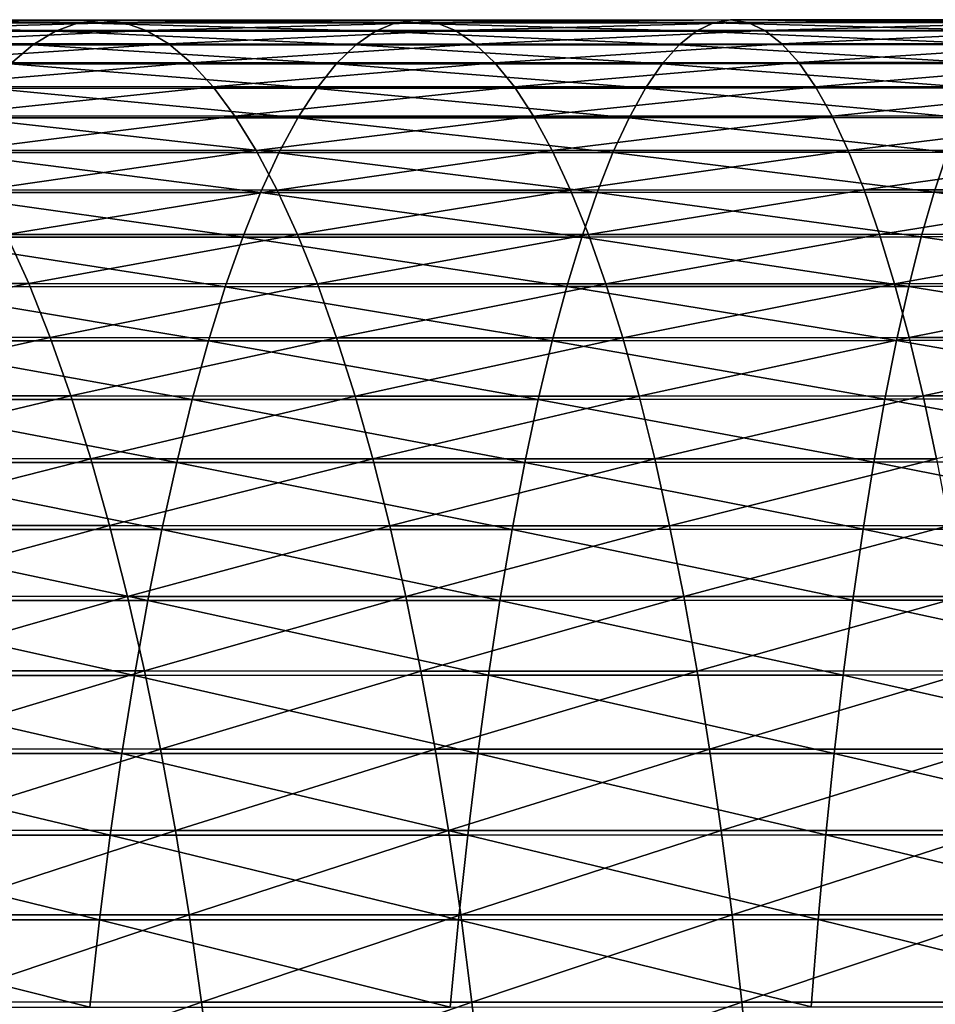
# Model space of a CAD drawing. Header units: metres. Extents: x -24 to 236, y -24 to 24.
# Tile 162 of 256: x 117.34 to 121.79, y 4.2 to 8.99. Entities that reach past the tile are written whole.
import ezdxf

# ---------------------------------------------------------------- set-up
doc = ezdxf.new("R2010")
doc.units = ezdxf.units.M
doc.layers.add('solid_10392024', color=7, linetype='CONTINUOUS')

msp = doc.modelspace()

# ---------------------------------------------------------------- linework, layer by layer
at = {"layer": 'solid_10392024'}
for points in [[(115.957474, 8.937199, 376.151276), (117.511635, 8.936382, 376.535889), (116.080681, 8.977536, 375.681122)], [(116.080681, 8.977536, 375.681122), (117.62178, 8.976716, 376.062531), (116.204262, 8.991488, 375.209564)], [(117.511635, 8.936382, 376.535889), (117.62178, 8.976716, 376.062531), (116.080681, 8.977536, 375.681122)], [(116.204262, 8.991488, 375.209564), (117.732262, 8.990667, 375.587769), (116.327858, 8.979014, 374.737976)], [(117.62178, 8.976716, 376.062531), (117.732262, 8.990667, 375.587769), (116.204262, 8.991488, 375.209564)], [(117.732262, 8.990667, 375.587769), (117.842751, 8.978194, 375.112946), (116.327858, 8.979014, 374.737976)], [(116.327858, 8.979014, 374.737976), (117.842751, 8.978194, 375.112946), (116.451096, 8.94015, 374.2677)], [(117.842751, 8.978194, 375.112946), (117.952927, 8.939334, 374.639465), (116.451096, 8.94015, 374.2677)], [(117.511635, 8.936382, 376.535889), (119.067932, 8.936278, 376.875519), (117.62178, 8.976716, 376.062531)], [(117.62178, 8.976716, 376.062531), (119.164803, 8.976612, 376.399292), (117.732262, 8.990667, 375.587769)], [(119.067932, 8.936278, 376.875519), (119.164803, 8.976612, 376.399292), (117.62178, 8.976716, 376.062531)], [(117.732262, 8.990667, 375.587769), (119.261971, 8.990562, 375.9216), (117.842751, 8.978194, 375.112946)], [(119.164803, 8.976612, 376.399292), (119.261971, 8.990562, 375.9216), (117.732262, 8.990667, 375.587769)], [(119.261971, 8.990562, 375.9216), (119.359146, 8.978089, 375.443878), (117.842751, 8.978194, 375.112946)], [(117.842751, 8.978194, 375.112946), (119.359146, 8.978089, 375.443878), (117.952927, 8.939334, 374.639465)], [(119.359146, 8.978089, 375.443878), (119.456047, 8.93923, 374.967529), (117.952927, 8.939334, 374.639465)], [(119.067932, 8.936278, 376.875519), (120.626106, 8.93688, 377.170135), (119.164803, 8.976612, 376.399292)], [(119.164803, 8.976612, 376.399292), (120.709518, 8.977217, 376.691315), (119.261971, 8.990562, 375.9216)], [(120.626106, 8.93688, 377.170135), (120.709518, 8.977217, 376.691315), (119.164803, 8.976612, 376.399292)], [(119.261971, 8.990562, 375.9216), (120.793182, 8.991168, 376.21109), (119.359146, 8.978089, 375.443878)], [(120.709518, 8.977217, 376.691315), (120.793182, 8.991168, 376.21109), (119.261971, 8.990562, 375.9216)], [(120.793182, 8.991168, 376.21109), (120.876854, 8.978694, 375.730804), (119.359146, 8.978089, 375.443878)], [(119.359146, 8.978089, 375.443878), (120.876854, 8.978694, 375.730804), (119.456047, 8.93923, 374.967529)], [(120.876854, 8.978694, 375.730804), (120.960289, 8.939832, 375.251892), (119.456047, 8.93923, 374.967529)], [(120.626106, 8.93688, 377.170135), (122.185905, 8.938107, 377.419586), (120.709518, 8.977217, 376.691315)], [(120.709518, 8.977217, 376.691315), (122.255684, 8.978448, 376.938599), (120.793182, 8.991168, 376.21109)], [(122.185905, 8.938107, 377.419586), (122.255684, 8.978448, 376.938599), (120.709518, 8.977217, 376.691315)], [(120.793182, 8.991168, 376.21109), (122.325684, 8.992402, 376.456146), (120.876854, 8.978694, 375.730804)], [(122.255684, 8.978448, 376.938599), (122.325684, 8.992402, 376.456146), (120.793182, 8.991168, 376.21109)], [(122.325684, 8.992402, 376.456146), (122.395683, 8.979926, 375.973633), (120.876854, 8.978694, 375.730804)], [(120.876854, 8.978694, 375.730804), (122.395683, 8.979926, 375.973633), (120.960289, 8.939832, 375.251892)], [(122.395683, 8.979926, 375.973633), (122.465485, 8.941059, 375.492523), (120.960289, 8.939832, 375.251892)], [(115.835007, 8.870594, 376.618591), (117.402145, 8.869784, 377.006409), (115.957474, 8.937199, 376.151276)], [(117.402145, 8.869784, 377.006409), (117.511635, 8.936382, 376.535889), (115.957474, 8.937199, 376.151276)], [(116.451096, 8.94015, 374.2677), (117.952927, 8.939334, 374.639465), (116.573616, 8.875011, 373.800201)], [(117.952927, 8.939334, 374.639465), (118.062454, 8.874201, 374.168762), (116.573616, 8.875011, 373.800201)], [(117.402145, 8.869784, 377.006409), (118.971634, 8.869681, 377.348907), (117.511635, 8.936382, 376.535889)], [(118.971634, 8.869681, 377.348907), (119.067932, 8.936278, 376.875519), (117.511635, 8.936382, 376.535889)], [(117.952927, 8.939334, 374.639465), (119.456047, 8.93923, 374.967529), (118.062454, 8.874201, 374.168762)], [(119.456047, 8.93923, 374.967529), (119.552376, 8.874097, 374.493958), (118.062454, 8.874201, 374.168762)], [(118.971634, 8.869681, 377.348907), (120.54319, 8.870278, 377.646057), (119.067932, 8.936278, 376.875519)], [(120.54319, 8.870278, 377.646057), (120.626106, 8.93688, 377.170135), (119.067932, 8.936278, 376.875519)], [(119.456047, 8.93923, 374.967529), (120.960289, 8.939832, 375.251892), (119.552376, 8.874097, 374.493958)], [(120.960289, 8.939832, 375.251892), (121.043236, 8.874695, 374.775757), (119.552376, 8.874097, 374.493958)], [(120.54319, 8.870278, 377.646057), (122.116531, 8.871495, 377.897736), (120.626106, 8.93688, 377.170135)], [(122.116531, 8.871495, 377.897736), (122.185905, 8.938107, 377.419586), (120.626106, 8.93688, 377.170135)], [(120.960289, 8.939832, 375.251892), (122.465485, 8.941059, 375.492523), (121.043236, 8.874695, 374.775757)], [(122.465485, 8.941059, 375.492523), (122.534889, 8.875913, 375.014191), (121.043236, 8.874695, 374.775757)], [(117.293633, 8.777118, 377.472717), (117.402145, 8.869784, 377.006409), (115.835007, 8.870594, 376.618591)], [(116.573616, 8.875011, 373.800201), (118.062454, 8.874201, 374.168762), (116.695061, 8.783788, 373.336761)], [(118.062454, 8.874201, 374.168762), (118.171028, 8.782986, 373.702179), (116.695061, 8.783788, 373.336761)], [(117.293633, 8.777118, 377.472717), (118.876198, 8.777015, 377.818085), (117.402145, 8.869784, 377.006409)], [(118.876198, 8.777015, 377.818085), (118.971634, 8.869681, 377.348907), (117.402145, 8.869784, 377.006409)], [(118.062454, 8.874201, 374.168762), (119.552376, 8.874097, 374.493958), (118.171028, 8.782986, 373.702179)], [(119.552376, 8.874097, 374.493958), (119.647865, 8.782884, 374.024506), (118.171028, 8.782986, 373.702179)], [(118.876198, 8.777015, 377.818085), (120.461021, 8.777606, 378.117737), (118.971634, 8.869681, 377.348907)], [(120.461021, 8.777606, 378.117737), (120.54319, 8.870278, 377.646057), (118.971634, 8.869681, 377.348907)], [(119.552376, 8.874097, 374.493958), (121.043236, 8.874695, 374.775757), (119.647865, 8.782884, 374.024506)], [(121.043236, 8.874695, 374.775757), (121.125458, 8.783475, 374.303802), (119.647865, 8.782884, 374.024506)], [(120.461021, 8.777606, 378.117737), (122.047783, 8.778811, 378.371582), (120.54319, 8.870278, 377.646057)], [(122.047783, 8.778811, 378.371582), (122.116531, 8.871495, 377.897736), (120.54319, 8.870278, 377.646057)], [(121.043236, 8.874695, 374.775757), (122.534889, 8.875913, 375.014191), (121.125458, 8.783475, 374.303802)], [(122.534889, 8.875913, 375.014191), (122.603676, 8.78468, 374.54007), (121.125458, 8.783475, 374.303802)], [(116.695061, 8.783788, 373.336761), (118.171028, 8.782986, 373.702179), (116.815079, 8.666748, 372.878815)], [(118.171028, 8.782986, 373.702179), (118.27832, 8.665957, 373.241089), (116.815079, 8.666748, 372.878815)], [(117.186424, 8.658654, 377.933441), (118.781906, 8.658553, 378.281616), (117.293633, 8.777118, 377.472717)], [(118.781906, 8.658553, 378.281616), (118.876198, 8.777015, 377.818085), (117.293633, 8.777118, 377.472717)], [(118.171028, 8.782986, 373.702179), (119.647865, 8.782884, 374.024506), (118.27832, 8.665957, 373.241089)], [(119.647865, 8.782884, 374.024506), (119.742233, 8.665856, 373.560638), (118.27832, 8.665957, 373.241089)], [(118.781906, 8.658553, 378.281616), (120.379829, 8.659137, 378.583771), (118.876198, 8.777015, 377.818085)], [(120.379829, 8.659137, 378.583771), (120.461021, 8.777606, 378.117737), (118.876198, 8.777015, 377.818085)], [(119.647865, 8.782884, 374.024506), (121.125458, 8.783475, 374.303802), (119.742233, 8.665856, 373.560638)], [(121.125458, 8.783475, 374.303802), (121.206703, 8.66644, 373.837402), (119.742233, 8.665856, 373.560638)], [(120.379829, 8.659137, 378.583771), (121.979858, 8.660325, 378.839783), (120.461021, 8.777606, 378.117737)], [(121.979858, 8.660325, 378.839783), (122.047783, 8.778811, 378.371582), (120.461021, 8.777606, 378.117737)], [(121.125458, 8.783475, 374.303802), (122.603676, 8.78468, 374.54007), (121.206703, 8.66644, 373.837402)], [(122.603676, 8.78468, 374.54007), (122.671654, 8.667629, 374.071533), (121.206703, 8.66644, 373.837402)], [(116.815079, 8.666748, 372.878815), (118.27832, 8.665957, 373.241089), (116.933311, 8.524238, 372.427673)], [(119.742233, 8.665856, 373.560638), (121.206703, 8.66644, 373.837402), (119.83519, 8.523359, 373.103638)], [(121.206703, 8.66644, 373.837402), (121.286751, 8.523933, 373.37796), (119.83519, 8.523359, 373.103638)], [(121.206703, 8.66644, 373.837402), (122.671654, 8.667629, 374.071533), (121.286751, 8.523933, 373.37796)], [(122.671654, 8.667629, 374.071533), (122.738617, 8.525104, 373.609955), (121.286751, 8.523933, 373.37796)], [(118.27832, 8.665957, 373.241089), (118.384018, 8.523459, 372.786896), (116.933311, 8.524238, 372.427673)], [(117.080826, 8.514743, 378.387238), (118.689034, 8.514644, 378.73819), (117.186424, 8.658654, 377.933441)], [(118.689034, 8.514644, 378.73819), (118.781906, 8.658553, 378.281616), (117.186424, 8.658654, 377.933441)], [(118.27832, 8.665957, 373.241089), (119.742233, 8.665856, 373.560638), (118.384018, 8.523459, 372.786896)], [(119.742233, 8.665856, 373.560638), (119.83519, 8.523359, 373.103638), (118.384018, 8.523459, 372.786896)], [(118.689034, 8.514644, 378.73819), (120.299866, 8.515217, 379.042786), (118.781906, 8.658553, 378.281616)], [(120.299866, 8.515217, 379.042786), (120.379829, 8.659137, 378.583771), (118.781906, 8.658553, 378.281616)], [(120.299866, 8.515217, 379.042786), (121.912956, 8.516386, 379.300903), (120.379829, 8.659137, 378.583771)], [(121.912956, 8.516386, 379.300903), (121.979858, 8.660325, 378.839783), (120.379829, 8.659137, 378.583771)], [(116.933311, 8.524238, 372.427673), (118.384018, 8.523459, 372.786896), (117.049408, 8.356673, 371.98468)], [(118.384018, 8.523459, 372.786896), (118.487808, 8.35591, 372.340851), (117.049408, 8.356673, 371.98468)], [(118.384018, 8.523459, 372.786896), (119.83519, 8.523359, 373.103638), (118.487808, 8.35591, 372.340851)], [(119.83519, 8.523359, 373.103638), (119.926476, 8.355813, 372.654877), (118.487808, 8.35591, 372.340851)], [(119.83519, 8.523359, 373.103638), (121.286751, 8.523933, 373.37796), (119.926476, 8.355813, 372.654877)], [(121.286751, 8.523933, 373.37796), (121.365349, 8.356376, 372.926819), (119.926476, 8.355813, 372.654877)], [(121.286751, 8.523933, 373.37796), (122.738617, 8.525104, 373.609955), (121.365349, 8.356376, 372.926819)], [(122.738617, 8.525104, 373.609955), (122.804375, 8.357522, 373.156708), (121.365349, 8.356376, 372.926819)], [(116.97715, 8.345806, 378.832764), (118.597855, 8.345709, 379.186432), (117.080826, 8.514743, 378.387238)], [(118.597855, 8.345709, 379.186432), (118.689034, 8.514644, 378.73819), (117.080826, 8.514743, 378.387238)], [(118.597855, 8.345709, 379.186432), (120.221352, 8.346272, 379.493439), (118.689034, 8.514644, 378.73819)], [(120.221352, 8.346272, 379.493439), (120.299866, 8.515217, 379.042786), (118.689034, 8.514644, 378.73819)], [(120.221352, 8.346272, 379.493439), (121.847275, 8.347417, 379.753632), (120.299866, 8.515217, 379.042786)], [(121.847275, 8.347417, 379.753632), (121.912956, 8.516386, 379.300903), (120.299866, 8.515217, 379.042786)], [(116.875702, 8.152342, 379.268738), (118.508629, 8.152246, 379.625061), (116.97715, 8.345806, 378.832764)], [(118.508629, 8.152246, 379.625061), (118.597855, 8.345709, 379.186432), (116.97715, 8.345806, 378.832764)], [(117.049408, 8.356673, 371.98468), (118.487808, 8.35591, 372.340851), (117.163033, 8.164548, 371.551086)], [(118.487808, 8.35591, 372.340851), (118.589394, 8.163803, 371.904327), (117.163033, 8.164548, 371.551086)], [(118.487808, 8.35591, 372.340851), (119.926476, 8.355813, 372.654877), (118.589394, 8.163803, 371.904327)], [(118.508629, 8.152246, 379.625061), (120.144531, 8.152795, 379.934418), (118.597855, 8.345709, 379.186432)], [(119.926476, 8.355813, 372.654877), (120.015816, 8.163708, 372.215698), (118.589394, 8.163803, 371.904327)], [(120.144531, 8.152795, 379.934418), (120.221352, 8.346272, 379.493439), (118.597855, 8.345709, 379.186432)], [(119.926476, 8.355813, 372.654877), (121.365349, 8.356376, 372.926819), (120.015816, 8.163708, 372.215698)], [(121.365349, 8.356376, 372.926819), (121.442268, 8.164257, 372.48526), (120.015816, 8.163708, 372.215698)], [(120.144531, 8.152795, 379.934418), (121.782997, 8.153914, 380.196655), (120.221352, 8.346272, 379.493439)], [(121.782997, 8.153914, 380.196655), (121.847275, 8.347417, 379.753632), (120.221352, 8.346272, 379.493439)], [(121.365349, 8.356376, 372.926819), (122.804375, 8.357522, 373.156708), (121.442268, 8.164257, 372.48526)], [(122.804375, 8.357522, 373.156708), (122.868729, 8.165378, 372.713135), (121.442268, 8.164257, 372.48526)], [(121.782997, 8.153914, 380.196655), (123.423645, 8.15546, 380.411591), (121.847275, 8.347417, 379.753632)], [(116.776779, 7.934916, 379.693817), (118.421631, 7.934824, 380.052765), (116.875702, 8.152342, 379.268738)], [(118.421631, 7.934824, 380.052765), (118.508629, 8.152246, 379.625061), (116.875702, 8.152342, 379.268738)], [(117.163033, 8.164548, 371.551086), (118.589394, 8.163803, 371.904327), (117.273842, 7.948428, 371.128235)], [(118.589394, 8.163803, 371.904327), (118.688461, 7.947702, 371.478577), (117.273842, 7.948428, 371.128235)], [(118.421631, 7.934824, 380.052765), (120.069618, 7.935358, 380.36441), (118.508629, 8.152246, 379.625061)], [(120.069618, 7.935358, 380.36441), (120.144531, 8.152795, 379.934418), (118.508629, 8.152246, 379.625061)], [(118.589394, 8.163803, 371.904327), (120.015816, 8.163708, 372.215698), (118.688461, 7.947702, 371.478577)], [(120.015816, 8.163708, 372.215698), (120.102943, 7.947609, 371.787354), (118.688461, 7.947702, 371.478577)], [(120.015816, 8.163708, 372.215698), (121.442268, 8.164257, 372.48526), (120.102943, 7.947609, 371.787354)], [(120.069618, 7.935358, 380.36441), (121.720329, 7.936447, 380.628632), (120.144531, 8.152795, 379.934418)], [(121.442268, 8.164257, 372.48526), (121.517296, 7.948144, 372.054626), (120.102943, 7.947609, 371.787354)], [(121.720329, 7.936447, 380.628632), (121.782997, 8.153914, 380.196655), (120.144531, 8.152795, 379.934418)], [(121.442268, 8.164257, 372.48526), (122.868729, 8.165378, 372.713135), (121.517296, 7.948144, 372.054626)], [(122.868729, 8.165378, 372.713135), (122.931496, 7.949235, 372.280487), (121.517296, 7.948144, 372.054626)], [(121.720329, 7.936447, 380.628632), (123.373337, 7.937952, 380.845215), (121.782997, 8.153914, 380.196655)], [(123.373337, 7.937952, 380.845215), (123.423645, 8.15546, 380.411591), (121.782997, 8.153914, 380.196655)], [(117.273842, 7.948428, 371.128235), (117.381531, 7.708946, 370.717346), (115.978004, 7.710203, 370.328369)], [(117.273842, 7.948428, 371.128235), (118.688461, 7.947702, 371.478577), (117.381531, 7.708946, 370.717346)], [(120.102943, 7.947609, 371.787354), (121.517296, 7.948144, 372.054626), (120.187614, 7.708152, 371.371124)], [(121.517296, 7.948144, 372.054626), (121.590195, 7.708672, 371.636139), (120.187614, 7.708152, 371.371124)], [(121.517296, 7.948144, 372.054626), (122.931496, 7.949235, 372.280487), (121.590195, 7.708672, 371.636139)], [(122.931496, 7.949235, 372.280487), (122.992493, 7.709729, 371.860107), (121.590195, 7.708672, 371.636139)], [(116.680679, 7.69417, 380.106812), (118.337112, 7.69408, 380.468262), (116.776779, 7.934916, 379.693817)], [(118.337112, 7.69408, 380.468262), (118.421631, 7.934824, 380.052765), (116.776779, 7.934916, 379.693817)], [(118.688461, 7.947702, 371.478577), (118.784729, 7.708242, 371.06488), (117.381531, 7.708946, 370.717346)], [(118.337112, 7.69408, 380.468262), (119.996841, 7.694598, 380.782166), (118.421631, 7.934824, 380.052765)], [(119.996841, 7.694598, 380.782166), (120.069618, 7.935358, 380.36441), (118.421631, 7.934824, 380.052765)], [(118.688461, 7.947702, 371.478577), (120.102943, 7.947609, 371.787354), (118.784729, 7.708242, 371.06488)], [(120.102943, 7.947609, 371.787354), (120.187614, 7.708152, 371.371124), (118.784729, 7.708242, 371.06488)], [(119.996841, 7.694598, 380.782166), (121.659439, 7.695654, 381.048309), (120.069618, 7.935358, 380.36441)], [(121.659439, 7.695654, 381.048309), (121.720329, 7.936447, 380.628632), (120.069618, 7.935358, 380.36441)], [(121.659439, 7.695654, 381.048309), (123.324463, 7.697114, 381.266479), (121.720329, 7.936447, 380.628632)], [(123.324463, 7.697114, 381.266479), (123.373337, 7.937952, 380.845215), (121.720329, 7.936447, 380.628632)], [(115.978004, 7.710203, 370.328369), (117.381531, 7.708946, 370.717346), (116.093086, 7.448022, 369.933624)], [(117.381531, 7.708946, 370.717346), (117.485764, 7.446808, 370.319611), (116.093086, 7.448022, 369.933624)], [(117.381531, 7.708946, 370.717346), (118.784729, 7.708242, 371.06488), (117.485764, 7.446808, 370.319611)], [(121.590195, 7.708672, 371.636139), (122.992493, 7.709729, 371.860107), (121.660759, 7.446542, 371.23111)], [(122.992493, 7.709729, 371.860107), (123.051529, 7.447565, 371.453186), (121.660759, 7.446542, 371.23111)], [(116.587677, 7.43081, 380.50647), (118.25531, 7.430724, 380.870361), (116.680679, 7.69417, 380.106812)], [(118.25531, 7.430724, 380.870361), (118.337112, 7.69408, 380.468262), (116.680679, 7.69417, 380.106812)], [(118.784729, 7.708242, 371.06488), (118.877907, 7.446128, 370.664429), (117.485764, 7.446808, 370.319611)], [(118.25531, 7.430724, 380.870361), (119.926414, 7.431224, 381.186432), (118.337112, 7.69408, 380.468262)], [(119.926414, 7.431224, 381.186432), (119.996841, 7.694598, 380.782166), (118.337112, 7.69408, 380.468262)], [(118.784729, 7.708242, 371.06488), (120.187614, 7.708152, 371.371124), (118.877907, 7.446128, 370.664429)], [(120.187614, 7.708152, 371.371124), (120.269569, 7.446041, 370.968231), (118.877907, 7.446128, 370.664429)], [(119.926414, 7.431224, 381.186432), (121.600517, 7.432244, 381.454437), (119.996841, 7.694598, 380.782166)], [(121.600517, 7.432244, 381.454437), (121.659439, 7.695654, 381.048309), (119.996841, 7.694598, 380.782166)], [(120.187614, 7.708152, 371.371124), (121.590195, 7.708672, 371.636139), (120.269569, 7.446041, 370.968231)], [(121.590195, 7.708672, 371.636139), (121.660759, 7.446542, 371.23111), (120.269569, 7.446041, 370.968231)], [(121.600517, 7.432244, 381.454437), (123.277168, 7.433653, 381.674194), (121.659439, 7.695654, 381.048309)], [(123.277168, 7.433653, 381.674194), (123.324463, 7.697114, 381.266479), (121.659439, 7.695654, 381.048309)], [(116.093086, 7.448022, 369.933624), (117.485764, 7.446808, 370.319611), (116.204025, 7.163951, 369.55307)], [(117.485764, 7.446808, 370.319611), (117.586235, 7.162783, 369.936218), (116.204025, 7.163951, 369.55307)], [(116.498047, 7.145611, 380.891663), (118.176483, 7.145528, 381.257904), (116.587677, 7.43081, 380.50647)], [(118.176483, 7.145528, 381.257904), (118.25531, 7.430724, 380.870361), (116.587677, 7.43081, 380.50647)], [(117.485764, 7.446808, 370.319611), (118.877907, 7.446128, 370.664429), (117.586235, 7.162783, 369.936218)], [(118.877907, 7.446128, 370.664429), (118.967735, 7.162129, 370.278412), (117.586235, 7.162783, 369.936218)], [(118.176483, 7.145528, 381.257904), (119.858536, 7.146009, 381.57605), (118.25531, 7.430724, 380.870361)], [(119.858536, 7.146009, 381.57605), (119.926414, 7.431224, 381.186432), (118.25531, 7.430724, 380.870361)], [(118.877907, 7.446128, 370.664429), (120.269569, 7.446041, 370.968231), (118.967735, 7.162129, 370.278412)], [(120.269569, 7.446041, 370.968231), (120.348572, 7.162045, 370.579865), (118.967735, 7.162129, 370.278412)], [(119.858536, 7.146009, 381.57605), (121.543732, 7.14699, 381.845856), (119.926414, 7.431224, 381.186432)], [(121.543732, 7.14699, 381.845856), (121.600517, 7.432244, 381.454437), (119.926414, 7.431224, 381.186432)], [(120.269569, 7.446041, 370.968231), (121.660759, 7.446542, 371.23111), (120.348572, 7.162045, 370.579865)], [(121.660759, 7.446542, 371.23111), (121.728783, 7.162528, 370.840637), (120.348572, 7.162045, 370.579865)], [(121.543732, 7.14699, 381.845856), (123.231583, 7.148345, 382.067078), (121.600517, 7.432244, 381.454437)], [(123.231583, 7.148345, 382.067078), (123.277168, 7.433653, 381.674194), (121.600517, 7.432244, 381.454437)], [(121.660759, 7.446542, 371.23111), (123.051529, 7.447565, 371.453186), (121.728783, 7.162528, 370.840637)], [(123.051529, 7.447565, 371.453186), (123.108437, 7.163511, 371.060913), (121.728783, 7.162528, 370.840637)], [(116.204025, 7.163951, 369.55307), (117.586235, 7.162783, 369.936218), (116.310486, 6.858825, 369.187897)], [(117.586235, 7.162783, 369.936218), (117.682663, 6.857706, 369.568268), (116.310486, 6.858825, 369.187897)], [(116.412056, 6.839411, 381.2612), (118.100853, 6.839331, 381.6297), (116.498047, 7.145611, 380.891663)], [(118.100853, 6.839331, 381.6297), (118.176483, 7.145528, 381.257904), (116.498047, 7.145611, 380.891663)], [(117.586235, 7.162783, 369.936218), (118.967735, 7.162129, 370.278412), (117.682663, 6.857706, 369.568268)], [(118.967735, 7.162129, 370.278412), (119.05394, 6.85708, 369.90799), (117.682663, 6.857706, 369.568268)], [(118.100853, 6.839331, 381.6297), (119.793419, 6.839791, 381.949829), (118.176483, 7.145528, 381.257904)], [(119.793419, 6.839791, 381.949829), (119.858536, 7.146009, 381.57605), (118.176483, 7.145528, 381.257904)], [(118.967735, 7.162129, 370.278412), (120.348572, 7.162045, 370.579865), (119.05394, 6.85708, 369.90799)], [(120.348572, 7.162045, 370.579865), (120.424385, 6.857, 370.207153), (119.05394, 6.85708, 369.90799)], [(119.793419, 6.839791, 381.949829), (121.48925, 6.84073, 382.221375), (119.858536, 7.146009, 381.57605)], [(121.48925, 6.84073, 382.221375), (121.543732, 7.14699, 381.845856), (119.858536, 7.146009, 381.57605)], [(120.348572, 7.162045, 370.579865), (121.728783, 7.162528, 370.840637), (120.424385, 6.857, 370.207153)], [(121.728783, 7.162528, 370.840637), (121.794067, 6.857462, 370.465912), (120.424385, 6.857, 370.207153)], [(121.48925, 6.84073, 382.221375), (123.187851, 6.842028, 382.444061), (121.543732, 7.14699, 381.845856)], [(123.187851, 6.842028, 382.444061), (123.231583, 7.148345, 382.067078), (121.543732, 7.14699, 381.845856)], [(121.728783, 7.162528, 370.840637), (123.108437, 7.163511, 371.060913), (121.794067, 6.857462, 370.465912)], [(116.310486, 6.858825, 369.187897), (117.682663, 6.857706, 369.568268), (116.412163, 6.53354, 368.839111)], [(117.682663, 6.857706, 369.568268), (117.77475, 6.532475, 369.216888), (116.412163, 6.53354, 368.839111)], [(117.682663, 6.857706, 369.568268), (119.05394, 6.85708, 369.90799), (117.77475, 6.532475, 369.216888)], [(119.05394, 6.85708, 369.90799), (119.136269, 6.531878, 369.554169), (117.77475, 6.532475, 369.216888)], [(119.05394, 6.85708, 369.90799), (120.424385, 6.857, 370.207153), (119.136269, 6.531878, 369.554169)], [(120.424385, 6.857, 370.207153), (120.496788, 6.531802, 369.851196), (119.136269, 6.531878, 369.554169)], [(120.424385, 6.857, 370.207153), (121.794067, 6.857462, 370.465912), (120.496788, 6.531802, 369.851196)], [(121.794067, 6.857462, 370.465912), (121.856407, 6.532242, 370.108063), (120.496788, 6.531802, 369.851196)], [(116.329948, 6.513109, 381.614044), (118.028641, 6.513033, 381.98468), (116.412056, 6.839411, 381.2612)], [(118.028641, 6.513033, 381.98468), (118.100853, 6.839331, 381.6297), (116.412056, 6.839411, 381.2612)], [(118.028641, 6.513033, 381.98468), (119.731239, 6.513472, 382.306732), (118.100853, 6.839331, 381.6297)], [(119.731239, 6.513472, 382.306732), (119.793419, 6.839791, 381.949829), (118.100853, 6.839331, 381.6297)], [(119.731239, 6.513472, 382.306732), (121.437233, 6.514366, 382.579895), (119.793419, 6.839791, 381.949829)], [(121.437233, 6.514366, 382.579895), (121.48925, 6.84073, 382.221375), (119.793419, 6.839791, 381.949829)], [(121.437233, 6.514366, 382.579895), (123.146095, 6.515601, 382.803986), (121.48925, 6.84073, 382.221375)], [(123.146095, 6.515601, 382.803986), (123.187851, 6.842028, 382.444061), (121.48925, 6.84073, 382.221375)], [(116.251976, 6.167665, 381.949127), (117.960068, 6.167593, 382.321808), (116.329948, 6.513109, 381.614044)], [(117.960068, 6.167593, 382.321808), (118.028641, 6.513033, 381.98468), (116.329948, 6.513109, 381.614044)], [(116.412163, 6.53354, 368.839111), (117.77475, 6.532475, 369.216888), (116.508751, 6.189053, 368.507782)], [(117.77475, 6.532475, 369.216888), (117.862236, 6.188044, 368.883057), (116.508751, 6.189053, 368.507782)], [(117.77475, 6.532475, 369.216888), (119.136269, 6.531878, 369.554169), (117.862236, 6.188044, 368.883057)], [(119.136269, 6.531878, 369.554169), (119.214478, 6.187479, 369.218079), (117.862236, 6.188044, 368.883057)], [(117.960068, 6.167593, 382.321808), (119.672195, 6.168008, 382.64566), (118.028641, 6.513033, 381.98468)], [(119.672195, 6.168008, 382.64566), (119.731239, 6.513472, 382.306732), (118.028641, 6.513033, 381.98468)], [(119.136269, 6.531878, 369.554169), (120.496788, 6.531802, 369.851196), (119.214478, 6.187479, 369.218079)], [(120.496788, 6.531802, 369.851196), (120.565575, 6.187407, 369.513031), (119.214478, 6.187479, 369.218079)], [(119.672195, 6.168008, 382.64566), (121.387833, 6.168855, 382.92041), (119.731239, 6.513472, 382.306732)], [(121.387833, 6.168855, 382.92041), (121.437233, 6.514366, 382.579895), (119.731239, 6.513472, 382.306732)], [(120.496788, 6.531802, 369.851196), (121.856407, 6.532242, 370.108063), (120.565575, 6.187407, 369.513031)], [(121.856407, 6.532242, 370.108063), (121.915634, 6.187823, 369.768097), (120.565575, 6.187407, 369.513031)], [(121.387833, 6.168855, 382.92041), (123.106438, 6.170025, 383.145782), (121.437233, 6.514366, 382.579895)], [(123.106438, 6.170025, 383.145782), (123.146095, 6.515601, 382.803986), (121.437233, 6.514366, 382.579895)], [(116.508751, 6.189053, 368.507782), (117.862236, 6.188044, 368.883057), (116.599976, 5.826376, 368.194855)], [(117.862236, 6.188044, 368.883057), (117.944862, 5.825426, 368.56778), (116.599976, 5.826376, 368.194855)], [(117.862236, 6.188044, 368.883057), (119.214478, 6.187479, 369.218079), (117.944862, 5.825426, 368.56778)], [(119.214478, 6.187479, 369.218079), (119.288345, 5.824894, 368.900665), (117.944862, 5.825426, 368.56778)], [(119.214478, 6.187479, 369.218079), (120.565575, 6.187407, 369.513031), (119.288345, 5.824894, 368.900665)], [(120.565575, 6.187407, 369.513031), (120.630539, 5.824826, 369.193665), (119.288345, 5.824894, 368.900665)], [(120.565575, 6.187407, 369.513031), (121.915634, 6.187823, 369.768097), (120.630539, 5.824826, 369.193665)], [(121.915634, 6.187823, 369.768097), (121.971573, 5.825219, 369.447021), (120.630539, 5.824826, 369.193665)], [(116.17836, 5.804094, 382.265472), (117.895325, 5.804026, 382.640106), (116.251976, 6.167665, 381.949127)], [(117.895325, 5.804026, 382.640106), (117.960068, 6.167593, 382.321808), (116.251976, 6.167665, 381.949127)], [(117.895325, 5.804026, 382.640106), (119.616447, 5.804417, 382.965668), (117.960068, 6.167593, 382.321808)], [(119.616447, 5.804417, 382.965668), (119.672195, 6.168008, 382.64566), (117.960068, 6.167593, 382.321808)], [(119.616447, 5.804417, 382.965668), (121.341194, 5.805213, 383.241882), (119.672195, 6.168008, 382.64566)], [(121.341194, 5.805213, 383.241882), (121.387833, 6.168855, 382.92041), (119.672195, 6.168008, 382.64566)], [(121.341194, 5.805213, 383.241882), (123.069, 5.806314, 383.468475), (121.387833, 6.168855, 382.92041)], [(123.069, 5.806314, 383.468475), (123.106438, 6.170025, 383.145782), (121.387833, 6.168855, 382.92041)], [(116.109322, 5.423464, 382.562164), (117.834602, 5.423401, 382.938599), (116.17836, 5.804094, 382.265472)], [(117.834602, 5.423401, 382.938599), (117.895325, 5.804026, 382.640106), (116.17836, 5.804094, 382.265472)], [(116.599976, 5.826376, 368.194855), (117.944862, 5.825426, 368.56778), (116.685555, 5.446575, 367.901276)], [(117.944862, 5.825426, 368.56778), (118.022377, 5.445687, 368.272003), (116.685555, 5.446575, 367.901276)], [(117.834602, 5.423401, 382.938599), (119.564163, 5.423767, 383.265747), (117.895325, 5.804026, 382.640106)], [(119.564163, 5.423767, 383.265747), (119.616447, 5.804417, 382.965668), (117.895325, 5.804026, 382.640106)], [(117.944862, 5.825426, 368.56778), (119.288345, 5.824894, 368.900665), (118.022377, 5.445687, 368.272003)], [(119.288345, 5.824894, 368.900665), (119.357643, 5.44519, 368.602844), (118.022377, 5.445687, 368.272003)], [(119.288345, 5.824894, 368.900665), (120.630539, 5.824826, 369.193665), (119.357643, 5.44519, 368.602844)], [(120.630539, 5.824826, 369.193665), (120.69149, 5.445127, 368.894043), (119.357643, 5.44519, 368.602844)], [(119.564163, 5.423767, 383.265747), (121.297447, 5.424511, 383.543365), (119.616447, 5.804417, 382.965668)], [(121.297447, 5.424511, 383.543365), (121.341194, 5.805213, 383.241882), (119.616447, 5.804417, 382.965668)], [(120.630539, 5.824826, 369.193665), (121.971573, 5.825219, 369.447021), (120.69149, 5.445127, 368.894043)], [(121.971573, 5.825219, 369.447021), (122.024055, 5.445493, 369.145782), (120.69149, 5.445127, 368.894043)], [(121.297447, 5.424511, 383.543365), (123.03389, 5.425539, 383.771118), (121.341194, 5.805213, 383.241882)], [(123.03389, 5.425539, 383.771118), (123.069, 5.806314, 383.468475), (121.341194, 5.805213, 383.241882)], [(116.045067, 5.026895, 382.838287), (117.778091, 5.026836, 383.216431), (116.109322, 5.423464, 382.562164)], [(117.778091, 5.026836, 383.216431), (117.834602, 5.423401, 382.938599), (116.109322, 5.423464, 382.562164)], [(116.685555, 5.446575, 367.901276), (118.022377, 5.445687, 368.272003), (116.765251, 5.050766, 367.627899)], [(118.022377, 5.445687, 368.272003), (118.094559, 5.049943, 367.996552), (116.765251, 5.050766, 367.627899)], [(117.778091, 5.026836, 383.216431), (119.515503, 5.027175, 383.545074), (117.834602, 5.423401, 382.938599)], [(119.515503, 5.027175, 383.545074), (119.564163, 5.423767, 383.265747), (117.834602, 5.423401, 382.938599)], [(118.022377, 5.445687, 368.272003), (119.357643, 5.44519, 368.602844), (118.094559, 5.049943, 367.996552)], [(119.357643, 5.44519, 368.602844), (119.422173, 5.049482, 368.325531), (118.094559, 5.049943, 367.996552)], [(119.357643, 5.44519, 368.602844), (120.69149, 5.445127, 368.894043), (119.422173, 5.049482, 368.325531)], [(120.69149, 5.445127, 368.894043), (120.748245, 5.049423, 368.615021), (119.422173, 5.049482, 368.325531)], [(119.515503, 5.027175, 383.545074), (121.256737, 5.027865, 383.823975), (119.564163, 5.423767, 383.265747)], [(121.256737, 5.027865, 383.823975), (121.297447, 5.424511, 383.543365), (119.564163, 5.423767, 383.265747)], [(120.69149, 5.445127, 368.894043), (122.024055, 5.445493, 369.145782), (120.748245, 5.049423, 368.615021)], [(122.024055, 5.445493, 369.145782), (122.072922, 5.049763, 368.865265), (120.748245, 5.049423, 368.615021)], [(121.256737, 5.027865, 383.823975), (123.001213, 5.028819, 384.052795), (121.297447, 5.424511, 383.543365)], [(123.001213, 5.028819, 384.052795), (123.03389, 5.425539, 383.771118), (121.297447, 5.424511, 383.543365)], [(116.765251, 5.050766, 367.627899), (118.094559, 5.049943, 367.996552), (116.838829, 4.640114, 367.375519)], [(118.094559, 5.049943, 367.996552), (118.161194, 4.639357, 367.742279), (116.838829, 4.640114, 367.375519)], [(118.094559, 5.049943, 367.996552), (119.422173, 5.049482, 368.325531), (118.161194, 4.639357, 367.742279)], [(119.422173, 5.049482, 368.325531), (119.481743, 4.638934, 368.069519), (118.161194, 4.639357, 367.742279)], [(119.422173, 5.049482, 368.325531), (120.748245, 5.049423, 368.615021), (119.481743, 4.638934, 368.069519)], [(120.748245, 5.049423, 368.615021), (120.800636, 4.638879, 368.357452), (119.481743, 4.638934, 368.069519)], [(121.219177, 4.616442, 384.082886), (121.256737, 5.027865, 383.823975), (119.515503, 5.027175, 383.545074)], [(120.748245, 5.049423, 368.615021), (122.072922, 5.049763, 368.865265), (120.800636, 4.638879, 368.357452)], [(122.072922, 5.049763, 368.865265), (122.118034, 4.639192, 368.606293), (120.800636, 4.638879, 368.357452)], [(121.219177, 4.616442, 384.082886), (122.971062, 4.617318, 384.312714), (121.256737, 5.027865, 383.823975)], [(122.971062, 4.617318, 384.312714), (123.001213, 5.028819, 384.052795), (121.256737, 5.027865, 383.823975)], [(115.985771, 4.615551, 383.093079), (117.725945, 4.615498, 383.472778), (116.045067, 5.026895, 382.838287)], [(117.725945, 4.615498, 383.472778), (117.778091, 5.026836, 383.216431), (116.045067, 5.026895, 382.838287)], [(117.725945, 4.615498, 383.472778), (119.470604, 4.615808, 383.802826), (117.778091, 5.026836, 383.216431)], [(119.470604, 4.615808, 383.802826), (119.515503, 5.027175, 383.545074), (117.778091, 5.026836, 383.216431)], [(119.470604, 4.615808, 383.802826), (121.219177, 4.616442, 384.082886), (119.515503, 5.027175, 383.545074)], [(115.931625, 4.190643, 383.325806), (117.678322, 4.190594, 383.706909), (115.985771, 4.615551, 383.093079)], [(117.678322, 4.190594, 383.706909), (117.725945, 4.615498, 383.472778), (115.985771, 4.615551, 383.093079)], [(116.838829, 4.640114, 367.375519), (118.161194, 4.639357, 367.742279), (116.906067, 4.215823, 367.144867)], [(118.161194, 4.639357, 367.742279), (118.222092, 4.215136, 367.509918), (116.906067, 4.215823, 367.144867)], [(117.678322, 4.190594, 383.706909), (119.429596, 4.190876, 384.038177), (117.725945, 4.615498, 383.472778)], [(119.429596, 4.190876, 384.038177), (119.470604, 4.615808, 383.802826), (117.725945, 4.615498, 383.472778)], [(118.161194, 4.639357, 367.742279), (119.481743, 4.638934, 368.069519), (118.222092, 4.215136, 367.509918)], [(119.481743, 4.638934, 368.069519), (119.536186, 4.214751, 367.835571), (118.222092, 4.215136, 367.509918)], [(119.429596, 4.190876, 384.038177), (121.184868, 4.191452, 384.319366), (119.470604, 4.615808, 383.802826)], [(121.184868, 4.191452, 384.319366), (121.219177, 4.616442, 384.082886), (119.470604, 4.615808, 383.802826)], [(119.481743, 4.638934, 368.069519), (120.800636, 4.638879, 368.357452), (119.536186, 4.214751, 367.835571)], [(120.800636, 4.638879, 368.357452), (120.848518, 4.214702, 368.12207), (119.536186, 4.214751, 367.835571)], [(120.800636, 4.638879, 368.357452), (122.118034, 4.639192, 368.606293), (120.848518, 4.214702, 368.12207)], [(122.118034, 4.639192, 368.606293), (122.159264, 4.214986, 368.369659), (120.848518, 4.214702, 368.12207)], [(121.184868, 4.191452, 384.319366), (122.94352, 4.192246, 384.550079), (121.219177, 4.616442, 384.082886)], [(122.94352, 4.192246, 384.550079), (122.971062, 4.617318, 384.312714), (121.219177, 4.616442, 384.082886)], [(116.906067, 4.215823, 367.144867), (118.222092, 4.215136, 367.509918), (116.966759, 3.779142, 366.936676)], [(118.222092, 4.215136, 367.509918), (118.277069, 3.778526, 367.30014), (116.966759, 3.779142, 366.936676)], [(118.222092, 4.215136, 367.509918), (119.536186, 4.214751, 367.835571), (118.277069, 3.778526, 367.30014)], [(119.536186, 4.214751, 367.835571), (119.585335, 3.778181, 367.624359), (118.277069, 3.778526, 367.30014)], [(119.536186, 4.214751, 367.835571), (120.848518, 4.214702, 368.12207), (119.585335, 3.778181, 367.624359)], [(120.848518, 4.214702, 368.12207), (120.891747, 3.778137, 367.909576), (119.585335, 3.778181, 367.624359)], [(120.848518, 4.214702, 368.12207), (122.159264, 4.214986, 368.369659), (120.891747, 3.778137, 367.909576)], [(122.159264, 4.214986, 368.369659), (122.19648, 3.778392, 368.156006), (120.891747, 3.778137, 367.909576)]]:
    msp.add_3dface(points, dxfattribs=at)

doc.saveas('drawing.dxf')
